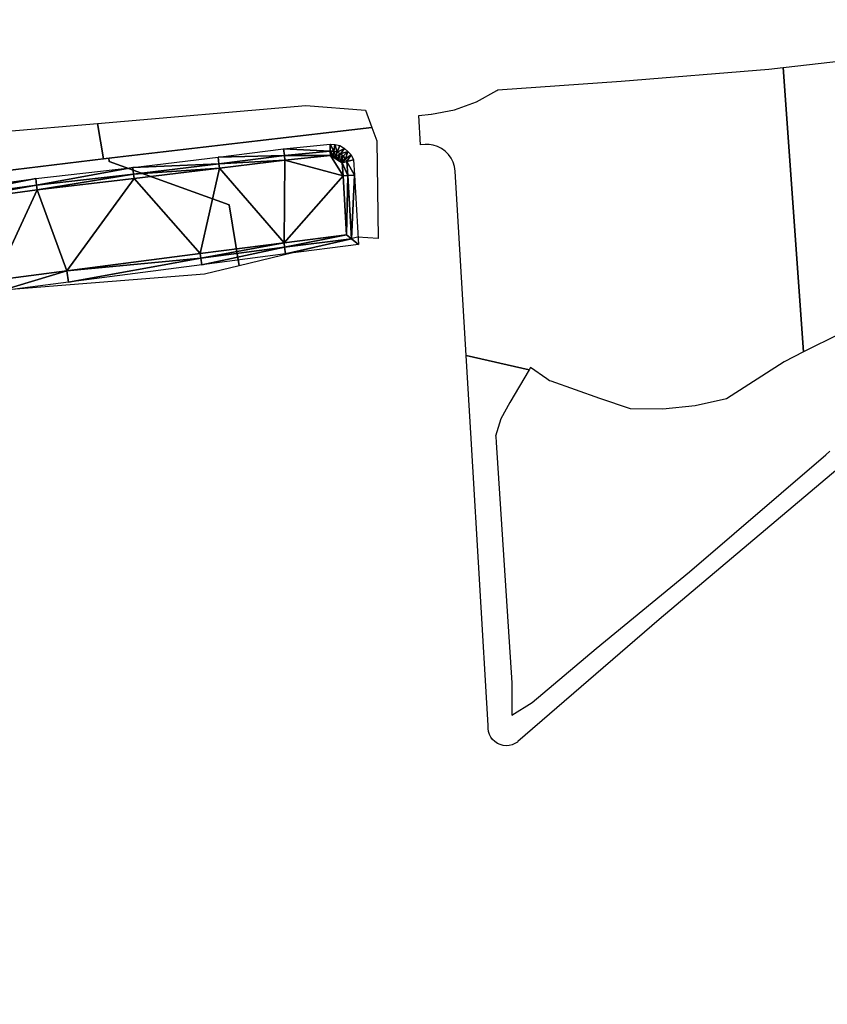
# Model space of a CAD drawing. Header units: millimetres. Extents: x 132691 to 133749, y 516184 to 516906.
# Tile 14 of 15: x 133253 to 133396, y 516656 to 516831. Entities that reach past the tile are written whole.
import ezdxf

# ---------------------------------------------------------------- set-up
doc = ezdxf.new("R2010")
doc.units = ezdxf.units.MM
for name, color, linetype, plot in [('dieptelijn_-2p6', 82, 'Continuous', False), ('dieptelijn_-2p9', 130, 'Continuous', False), ('dieptelijn_-3p1', 140, 'Continuous', False)]:
    doc.layers.add(name, color=color, linetype=linetype, plot=plot)
doc.layers.add('dieptelijn_variabel', color=212, linetype='Continuous')
doc.layers.add('TI23311_MV_hoeveelheden_bestek_0103', color=1, linetype='Continuous')
doc.layers.add('Nieuw oppervlak', color=2, linetype='Continuous', true_color=0xffff00)

msp = doc.modelspace()

# ---------------------------------------------------------------- linework, layer by layer
at = {"layer": 'dieptelijn_-2p6', "elevation": -2.6}
msp.add_lwpolyline([(133197.81, 516771.28), (133207.1, 516778.67), (133226.31, 516793.51), (133233.33, 516798.85), (133235.99, 516799.74), (133255.78, 516802.44), (133272.93, 516804.42), (133288.01, 516806.25), (133299.6, 516807.68), (133307.82, 516808.51), (133308.67, 516808.46), (133309.51, 516808.26), (133310.35, 516807.77), (133310.97, 516807.24), (133311.52, 516806.63), (133311.94, 516805.77), (133312.12, 516803.06), (133312.83, 516790.76)], dxfattribs=at)
at = {"layer": 'dieptelijn_-2p6', "linetype": 'Continuous', "elevation": -2.6, "flags": 128}
msp.add_lwpolyline([(133312.83, 516790.76), (133299.93, 516789.1), (133285.13, 516787.18), (133261.54, 516784.13), (133249.29, 516782.55), (133240.26, 516776.8), (133213.09, 516759.5), (133201.66, 516751.58), (133184.55, 516739.73), (133171.12, 516730.43)], dxfattribs=at)
at = {"layer": 'dieptelijn_-2p9', "elevation": -2.9}
msp.add_lwpolyline([(133198.56, 516770.34), (133207.84, 516777.72), (133227.04, 516792.56), (133233.89, 516797.77), (133236.27, 516798.56), (133255.93, 516801.25), (133273.07, 516803.23), (133288.15, 516805.06), (133299.74, 516806.49), (133307.85, 516807.31), (133308.49, 516807.27), (133309.06, 516807.13), (133309.66, 516806.79), (133310.13, 516806.38), (133310.52, 516805.95), (133310.76, 516805.46), (133310.93, 516802.99), (133311.57, 516791.81)], dxfattribs=at)
at = {"layer": 'dieptelijn_-2p9', "linetype": 'Continuous', "elevation": -2.9, "flags": 128}
msp.add_lwpolyline([(133311.57, 516791.81), (133299.78, 516790.29), (133284.97, 516788.37)], dxfattribs=at)
at = {"layer": 'dieptelijn_-3p1', "elevation": -3.1}
msp.add_lwpolyline([(133199.06, 516769.72), (133208.34, 516777.09), (133227.53, 516791.92), (133234.27, 516797.06), (133236.45, 516797.78), (133256.03, 516800.45), (133273.16, 516802.44), (133288.25, 516804.26), (133299.82, 516805.69), (133307.86, 516806.51), (133308.37, 516806.47), (133308.76, 516806.38), (133309.19, 516806.13), (133309.57, 516805.81), (133309.85, 516805.5), (133309.97, 516805.25), (133310.13, 516802.94), (133310.73, 516792.51)], dxfattribs=at)
at = {"layer": 'dieptelijn_-3p1', "linetype": 'Continuous', "elevation": -3.1, "flags": 128}
msp.add_lwpolyline([(133310.73, 516792.51), (133299.67, 516791.08), (133284.87, 516789.17), (133261.28, 516786.12), (133248.59, 516784.48), (133239.18, 516778.48), (133211.98, 516761.16), (133200.52, 516753.22), (133183.41, 516741.37), (133168.88, 516731.31)], dxfattribs=at)
at = {"layer": 'dieptelijn_variabel'}
msp.add_polyline3d([(133285.13, 516787.18, -2.6), (133284.97, 516788.37, -2.9), (133284.87, 516789.17, -3.1)], dxfattribs=at)
at = {"layer": 'Nieuw oppervlak', "color": 8, "true_color": 0x808080}
for points in [[(133299.74, 516806.49, -2.9), (133288.01, 516806.25, -2.6), (133299.6, 516807.68, -2.6), (133299.74, 516806.49, -2.9)], [(133307.85, 516807.31, -2.9), (133299.6, 516807.68, -2.6), (133307.82, 516808.51, -2.6), (133307.85, 516807.31, -2.9)], [(133299.6, 516807.68, -2.6), (133307.85, 516807.31, -2.9), (133299.74, 516806.49, -2.9), (133299.6, 516807.68, -2.6)], [(133308.67, 516808.46, -2.6), (133308.49, 516807.27, -2.9), (133307.82, 516808.51, -2.6), (133308.67, 516808.46, -2.6)], [(133308.49, 516807.27, -2.9), (133307.85, 516807.31, -2.9), (133307.82, 516808.51, -2.6), (133308.49, 516807.27, -2.9)], [(133309.06, 516807.13, -2.9), (133308.49, 516807.27, -2.9), (133308.67, 516808.46, -2.6), (133309.06, 516807.13, -2.9)], [(133309.06, 516807.13, -2.9), (133308.67, 516808.46, -2.6), (133309.51, 516808.26, -2.6), (133309.06, 516807.13, -2.9)], [(133309.06, 516807.13, -2.9), (133309.51, 516808.26, -2.6), (133310.35, 516807.77, -2.6), (133309.06, 516807.13, -2.9)], [(133309.06, 516807.13, -2.9), (133310.35, 516807.77, -2.6), (133309.66, 516806.79, -2.9), (133309.06, 516807.13, -2.9)], [(133309.66, 516806.79, -2.9), (133310.35, 516807.77, -2.6), (133310.97, 516807.24, -2.6), (133309.66, 516806.79, -2.9)], [(133272.93, 516804.42, -2.6), (133288.01, 516806.25, -2.6), (133288.15, 516805.06, -2.9), (133272.93, 516804.42, -2.6)], [(133288.15, 516805.06, -2.9), (133288.01, 516806.25, -2.6), (133299.74, 516806.49, -2.9), (133288.15, 516805.06, -2.9)], [(133299.82, 516805.69, -3.1), (133288.15, 516805.06, -2.9), (133299.74, 516806.49, -2.9), (133299.82, 516805.69, -3.1)], [(133288.15, 516805.06, -2.9), (133299.82, 516805.69, -3.1), (133288.25, 516804.26, -3.1), (133288.15, 516805.06, -2.9)], [(133299.67, 516791.08, -3.1), (133288.25, 516804.26, -3.1), (133299.82, 516805.69, -3.1), (133299.67, 516791.08, -3.1)], [(133299.67, 516791.08, -3.1), (133299.82, 516805.69, -3.1), (133310.13, 516802.94, -3.1), (133299.67, 516791.08, -3.1)], [(133307.85, 516807.31, -2.9), (133307.86, 516806.51, -3.1), (133299.74, 516806.49, -2.9), (133307.85, 516807.31, -2.9)], [(133299.82, 516805.69, -3.1), (133299.74, 516806.49, -2.9), (133307.86, 516806.51, -3.1), (133299.82, 516805.69, -3.1)], [(133310.13, 516802.94, -3.1), (133299.82, 516805.69, -3.1), (133307.86, 516806.51, -3.1), (133310.13, 516802.94, -3.1)], [(133308.49, 516807.27, -2.9), (133308.37, 516806.47, -3.1), (133307.85, 516807.31, -2.9), (133308.49, 516807.27, -2.9)], [(133307.85, 516807.31, -2.9), (133308.37, 516806.47, -3.1), (133307.86, 516806.51, -3.1), (133307.85, 516807.31, -2.9)], [(133310.13, 516802.94, -3.1), (133307.86, 516806.51, -3.1), (133309.97, 516805.25, -3.1), (133310.13, 516802.94, -3.1)], [(133308.37, 516806.47, -3.1), (133309.19, 516806.13, -3.1), (133307.86, 516806.51, -3.1), (133308.37, 516806.47, -3.1)], [(133309.19, 516806.13, -3.1), (133309.57, 516805.81, -3.1), (133307.86, 516806.51, -3.1), (133309.19, 516806.13, -3.1)], [(133309.57, 516805.81, -3.1), (133309.97, 516805.25, -3.1), (133307.86, 516806.51, -3.1), (133309.57, 516805.81, -3.1)], [(133308.37, 516806.47, -3.1), (133308.49, 516807.27, -2.9), (133308.76, 516806.38, -3.1), (133308.37, 516806.47, -3.1)], [(133308.37, 516806.47, -3.1), (133308.76, 516806.38, -3.1), (133309.19, 516806.13, -3.1), (133308.37, 516806.47, -3.1)], [(133308.49, 516807.27, -2.9), (133309.06, 516807.13, -2.9), (133308.76, 516806.38, -3.1), (133308.49, 516807.27, -2.9)], [(133309.06, 516807.13, -2.9), (133309.66, 516806.79, -2.9), (133308.76, 516806.38, -3.1), (133309.06, 516807.13, -2.9)], [(133309.19, 516806.13, -3.1), (133308.76, 516806.38, -3.1), (133309.66, 516806.79, -2.9), (133309.19, 516806.13, -3.1)], [(133309.19, 516806.13, -3.1), (133309.66, 516806.79, -2.9), (133310.13, 516806.38, -2.9), (133309.19, 516806.13, -3.1)], [(133309.57, 516805.81, -3.1), (133309.19, 516806.13, -3.1), (133310.13, 516806.38, -2.9), (133309.57, 516805.81, -3.1)], [(133309.85, 516805.5, -3.1), (133309.57, 516805.81, -3.1), (133310.13, 516806.38, -2.9), (133309.85, 516805.5, -3.1)], [(133309.57, 516805.81, -3.1), (133309.85, 516805.5, -3.1), (133309.97, 516805.25, -3.1), (133309.57, 516805.81, -3.1)], [(133310.13, 516806.38, -2.9), (133309.66, 516806.79, -2.9), (133310.97, 516807.24, -2.6), (133310.13, 516806.38, -2.9)], [(133309.85, 516805.5, -3.1), (133310.13, 516806.38, -2.9), (133310.52, 516805.95, -2.9), (133309.85, 516805.5, -3.1)], [(133309.97, 516805.25, -3.1), (133309.85, 516805.5, -3.1), (133310.52, 516805.95, -2.9), (133309.97, 516805.25, -3.1)], [(133309.97, 516805.25, -3.1), (133310.52, 516805.95, -2.9), (133310.76, 516805.46, -2.9), (133309.97, 516805.25, -3.1)], [(133310.13, 516806.38, -2.9), (133310.97, 516807.24, -2.6), (133310.52, 516805.95, -2.9), (133310.13, 516806.38, -2.9)], [(133310.97, 516807.24, -2.6), (133311.52, 516806.63, -2.6), (133310.52, 516805.95, -2.9), (133310.97, 516807.24, -2.6)], [(133311.52, 516806.63, -2.6), (133310.76, 516805.46, -2.9), (133310.52, 516805.95, -2.9), (133311.52, 516806.63, -2.6)], [(133310.76, 516805.46, -2.9), (133311.52, 516806.63, -2.6), (133311.94, 516805.77, -2.6), (133310.76, 516805.46, -2.9)], [(133312.12, 516803.06, -2.6), (133310.76, 516805.46, -2.9), (133311.94, 516805.77, -2.6), (133312.12, 516803.06, -2.6)], [(133272.93, 516804.42, -2.6), (133255.93, 516801.25, -2.9), (133255.78, 516802.44, -2.6), (133272.93, 516804.42, -2.6)], [(133272.93, 516804.42, -2.6), (133273.07, 516803.23, -2.9), (133255.93, 516801.25, -2.9), (133272.93, 516804.42, -2.6)], [(133273.07, 516803.23, -2.9), (133272.93, 516804.42, -2.6), (133288.15, 516805.06, -2.9), (133273.07, 516803.23, -2.9)], [(133288.25, 516804.26, -3.1), (133273.07, 516803.23, -2.9), (133288.15, 516805.06, -2.9), (133288.25, 516804.26, -3.1)], [(133273.07, 516803.23, -2.9), (133288.25, 516804.26, -3.1), (133273.16, 516802.44, -3.1), (133273.07, 516803.23, -2.9)], [(133288.25, 516804.26, -3.1), (133284.87, 516789.17, -3.1), (133273.16, 516802.44, -3.1), (133288.25, 516804.26, -3.1)], [(133288.25, 516804.26, -3.1), (133299.67, 516791.08, -3.1), (133284.87, 516789.17, -3.1), (133288.25, 516804.26, -3.1)], [(133309.97, 516805.25, -3.1), (133310.76, 516805.46, -2.9), (133310.93, 516802.99, -2.9), (133309.97, 516805.25, -3.1)], [(133309.97, 516805.25, -3.1), (133310.93, 516802.99, -2.9), (133310.13, 516802.94, -3.1), (133309.97, 516805.25, -3.1)], [(133310.93, 516802.99, -2.9), (133310.76, 516805.46, -2.9), (133312.12, 516803.06, -2.6), (133310.93, 516802.99, -2.9)], [(133235.99, 516799.74, -2.6), (133255.78, 516802.44, -2.6), (133236.27, 516798.56, -2.9), (133235.99, 516799.74, -2.6)], [(133255.78, 516802.44, -2.6), (133255.93, 516801.25, -2.9), (133236.27, 516798.56, -2.9), (133255.78, 516802.44, -2.6)], [(133256.03, 516800.45, -3.1), (133255.93, 516801.25, -2.9), (133273.07, 516803.23, -2.9), (133256.03, 516800.45, -3.1)], [(133273.16, 516802.44, -3.1), (133256.03, 516800.45, -3.1), (133273.07, 516803.23, -2.9), (133273.16, 516802.44, -3.1)], [(133273.16, 516802.44, -3.1), (133261.28, 516786.12, -3.1), (133256.03, 516800.45, -3.1), (133273.16, 516802.44, -3.1)], [(133273.16, 516802.44, -3.1), (133284.87, 516789.17, -3.1), (133261.28, 516786.12, -3.1), (133273.16, 516802.44, -3.1)], [(133299.67, 516791.08, -3.1), (133310.13, 516802.94, -3.1), (133310.73, 516792.51, -3.1), (133299.67, 516791.08, -3.1)], [(133310.73, 516792.51, -3.1), (133310.13, 516802.94, -3.1), (133310.93, 516802.99, -2.9), (133310.73, 516792.51, -3.1)], [(133311.57, 516791.81, -2.9), (133310.73, 516792.51, -3.1), (133310.93, 516802.99, -2.9), (133311.57, 516791.81, -2.9)], [(133310.93, 516802.99, -2.9), (133312.12, 516803.06, -2.6), (133311.57, 516791.81, -2.9), (133310.93, 516802.99, -2.9)], [(133312.12, 516803.06, -2.6), (133312.83, 516790.76, -2.6), (133311.57, 516791.81, -2.9), (133312.12, 516803.06, -2.6)], [(133236.45, 516797.78, -3.1), (133236.27, 516798.56, -2.9), (133255.93, 516801.25, -2.9), (133236.45, 516797.78, -3.1)], [(133256.03, 516800.45, -3.1), (133236.45, 516797.78, -3.1), (133255.93, 516801.25, -2.9), (133256.03, 516800.45, -3.1)], [(133256.03, 516800.45, -3.1), (133248.59, 516784.48, -3.1), (133236.45, 516797.78, -3.1), (133256.03, 516800.45, -3.1)], [(133256.03, 516800.45, -3.1), (133261.28, 516786.12, -3.1), (133248.59, 516784.48, -3.1), (133256.03, 516800.45, -3.1)], [(133310.73, 516792.51, -3.1), (133299.78, 516790.29, -2.9), (133299.67, 516791.08, -3.1), (133310.73, 516792.51, -3.1)], [(133299.78, 516790.29, -2.9), (133310.73, 516792.51, -3.1), (133311.57, 516791.81, -2.9), (133299.78, 516790.29, -2.9)], [(133311.57, 516791.81, -2.9), (133299.93, 516789.1, -2.6), (133299.78, 516790.29, -2.9), (133311.57, 516791.81, -2.9)], [(133299.93, 516789.1, -2.6), (133311.57, 516791.81, -2.9), (133312.83, 516790.76, -2.6), (133299.93, 516789.1, -2.6)], [(133284.97, 516788.37, -2.9), (133284.87, 516789.17, -3.1), (133299.67, 516791.08, -3.1), (133284.97, 516788.37, -2.9)], [(133299.67, 516791.08, -3.1), (133299.78, 516790.29, -2.9), (133284.97, 516788.37, -2.9), (133299.67, 516791.08, -3.1)], [(133285.13, 516787.18, -2.6), (133284.97, 516788.37, -2.9), (133299.78, 516790.29, -2.9), (133285.13, 516787.18, -2.6)], [(133285.13, 516787.18, -2.6), (133299.78, 516790.29, -2.9), (133299.93, 516789.1, -2.6), (133285.13, 516787.18, -2.6)], [(133261.28, 516786.12, -3.1), (133284.87, 516789.17, -3.1), (133284.97, 516788.37, -2.9), (133261.28, 516786.12, -3.1)], [(133261.54, 516784.13, -2.6), (133261.28, 516786.12, -3.1), (133284.97, 516788.37, -2.9), (133261.54, 516784.13, -2.6)], [(133284.97, 516788.37, -2.9), (133285.13, 516787.18, -2.6), (133261.54, 516784.13, -2.6), (133284.97, 516788.37, -2.9)], [(133248.59, 516784.48, -3.1), (133261.28, 516786.12, -3.1), (133249.29, 516782.55, -2.6), (133248.59, 516784.48, -3.1)], [(133261.54, 516784.13, -2.6), (133249.29, 516782.55, -2.6), (133261.28, 516786.12, -3.1), (133261.54, 516784.13, -2.6)]]:
    msp.add_3dface(points, dxfattribs=at)
at = {"layer": 'TI23311_MV_hoeveelheden_bestek_0103', "color": 9, "linetype": 'Continuous', "true_color": 0xd19cc7, "flags": 128}
for points in [[(133471.05, 516820.63), (133473.76, 516815.24), (133473.66, 516815.14), (133471.85, 516814.01), (133470.18, 516812.82), (133469.45, 516812.43), (133459.89, 516806.42), (133446.86, 516797.6), (133432.1, 516783.61), (133428.07, 516782.07), (133419.73, 516779.06), (133419.13, 516778.64), (133398.18, 516775.42), (133397.92, 516775), (133391.49, 516771.78), (133387.93, 516822.09), (133425.55, 516826.36), (133452.01, 516830.53), (133451.92, 516830.25), (133461.25, 516825.45), (133471.02, 516820.42), (133471.05, 516820.63)], [(133387.93, 516822.09), (133391.49, 516771.78), (133388.06, 516770.06), (133377.92, 516763.47), (133372.34, 516762.26), (133366.65, 516761.67), (133360.93, 516761.72), (133355.48, 516763.53), (133346.88, 516766.6), (133346.6, 516766.7), (133346.14, 516767.02), (133343.22, 516769.04), (133342.98, 516768.63), (133331.87, 516771.17), (133329.93, 516803.75), (133329.81, 516804.55), (133329.58, 516805.32), (133329.22, 516806.04), (133328.75, 516806.69), (133328.18, 516807.26), (133327.52, 516807.73), (133326.8, 516808.09), (133326.04, 516808.33), (133325.34, 516808.44), (133324.64, 516808.44), (133323.79, 516808.39), (133323.5, 516813.57), (133325.71, 516813.8), (133325.75, 516813.81), (133329.81, 516814.61), (133333.69, 516816.03), (133337.31, 516818.01), (133337.48, 516818.12), (133359.3, 516819.65), (133385.37, 516821.8), (133387.93, 516822.09)], [(133267.77, 516805.93), (133266.71, 516812.17), (133303.51, 516815.34), (133314.09, 516814.56), (133315.2, 516811.48), (133269.23, 516806.1), (133267.77, 516805.93)], [(133166.45, 516755.68), (133233.53, 516809.32), (133266.71, 516812.17), (133267.77, 516805.93), (133233.35, 516801.72), (133197.73, 516772.79), (133173.92, 516753.62), (133138.03, 516725.08), (133131.72, 516720.06), (133129.76, 516725.82), (133136.85, 516731.59), (133166.45, 516755.68)], [(133291.74, 516787.01), (133289.99, 516797.78), (133268.77, 516805.48), (133268.68, 516806.04), (133315.2, 516811.48), (133316.05, 516809.13), (133316.31, 516791.82), (133312.64, 516792.08), (133291.74, 516787.01)], [(133197.44, 516772.56), (133233.35, 516801.72), (133268.68, 516806.04), (133268.77, 516805.48), (133289.99, 516797.78), (133291.74, 516787.01), (133285.62, 516785.53), (133249.17, 516782.64), (133213.61, 516759.01), (133204.58, 516753), (133182.36, 516740.89), (133171.82, 516732.41), (133170.77, 516731.57), (133186.94, 516662.94), (133153.55, 516656.04), (133149.96, 516666.56), (133149.92, 516666.68), (133147.27, 516674.45), (133138.03, 516725.08), (133168.25, 516749), (133197.44, 516772.56)]]:
    msp.add_lwpolyline(points, close=True, dxfattribs=at)
msp.add_lwpolyline([(133397.56, 516751.1), (133365.98, 516724.48), (133341.03, 516702.87), (133340.93, 516702.8), (133340.48, 516702.51), (133339.98, 516702.3), (133339.46, 516702.18), (133338.92, 516702.14), (133338.39, 516702.2), (133337.87, 516702.34), (133337.38, 516702.56), (133336.94, 516702.87), (133336.55, 516703.24), (133336.23, 516703.67), (133335.99, 516704.15), (133335.83, 516704.66), (133335.75, 516705.19), (133335.76, 516705.73), (133332.8, 516755.45), (133332.74, 516756.48), (133331.87, 516771.17), (133331.87, 516771.17), (133342.98, 516768.63), (133339.59, 516762.81), (133337.99, 516759.96), (133337.08, 516756.87), (133337.09, 516756.82), (133337.15, 516755.79), (133339.93, 516713.25), (133339.96, 516707.54), (133343.51, 516709.8), (133354.84, 516719.33), (133371.33, 516732.92), (133395.43, 516753.61), (133396.19, 516754.26)], dxfattribs=at)

doc.saveas('drawing.dxf')
